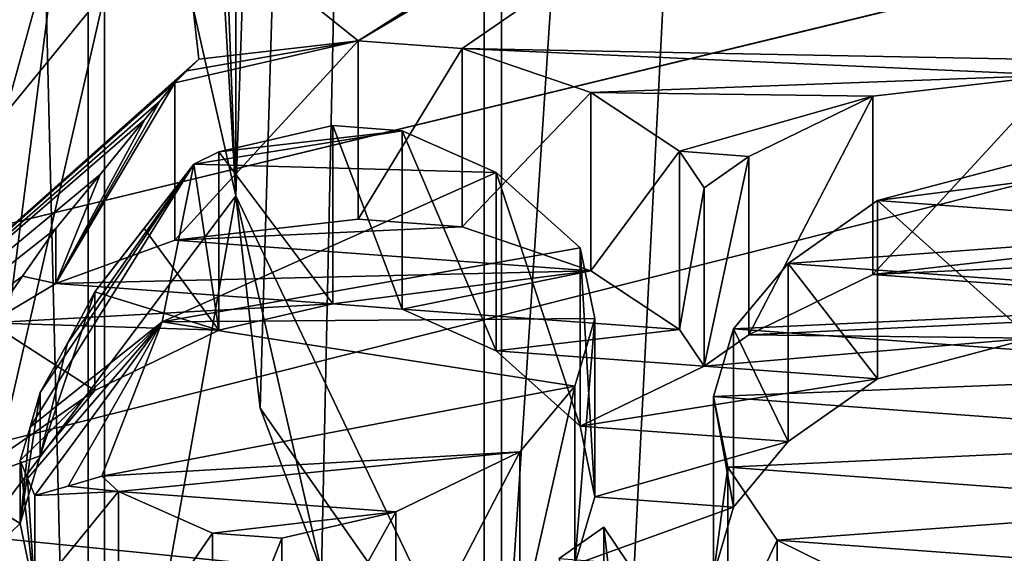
# Model space of a CAD drawing. Header units: millimetres. Extents: x -122 to 122, y -98 to 94.
# Tile 152 of 256: x -62.19 to -59.79, y -13.19 to -11.9. Entities that reach past the tile are written whole.
import ezdxf

# ---------------------------------------------------------------- set-up
doc = ezdxf.new("R2010")
doc.units = ezdxf.units.MM
doc.header["$LTSCALE"] = 26.699852
for name, color, linetype in [('1057', 7, 'CONTINUOUS'), ('1059', 7, 'CONTINUOUS'), ('1095', 7, 'CONTINUOUS'), ('1096', 7, 'CONTINUOUS'), ('2351', 7, 'CONTINUOUS'), ('2545', 7, 'CONTINUOUS'), ('2549', 7, 'CONTINUOUS'), ('2555', 7, 'CONTINUOUS'), ('2556', 7, 'CONTINUOUS'), ('2954', 7, 'CONTINUOUS'), ('2955', 7, 'CONTINUOUS'), ('3569', 7, 'CONTINUOUS'), ('3763', 7, 'CONTINUOUS'), ('3767', 7, 'CONTINUOUS'), ('3781', 7, 'CONTINUOUS'), ('3782', 7, 'CONTINUOUS'), ('4172', 7, 'CONTINUOUS'), ('4173', 7, 'CONTINUOUS'), ('4785', 7, 'CONTINUOUS'), ('4786', 7, 'CONTINUOUS'), ('4787', 7, 'CONTINUOUS'), ('4788', 7, 'CONTINUOUS'), ('491', 7, 'CONTINUOUS'), ('495', 7, 'CONTINUOUS'), ('500', 7, 'CONTINUOUS'), ('501', 7, 'CONTINUOUS'), ('508', 7, 'CONTINUOUS'), ('536', 7, 'CONTINUOUS'), ('550', 7, 'CONTINUOUS'), ('551', 7, 'CONTINUOUS'), ('552', 7, 'CONTINUOUS'), ('553', 7, 'CONTINUOUS'), ('554', 7, 'CONTINUOUS'), ('555', 7, 'CONTINUOUS'), ('556', 7, 'CONTINUOUS'), ('557', 7, 'CONTINUOUS'), ('558', 7, 'CONTINUOUS'), ('559', 7, 'CONTINUOUS'), ('566', 7, 'CONTINUOUS'), ('5674', 7, 'CONTINUOUS'), ('5677', 7, 'CONTINUOUS'), ('571', 7, 'CONTINUOUS'), ('572', 7, 'CONTINUOUS'), ('573', 7, 'CONTINUOUS'), ('574', 7, 'CONTINUOUS'), ('575', 7, 'CONTINUOUS'), ('576', 7, 'CONTINUOUS'), ('577', 7, 'CONTINUOUS'), ('583', 7, 'CONTINUOUS'), ('584', 7, 'CONTINUOUS'), ('585', 7, 'CONTINUOUS'), ('586', 7, 'CONTINUOUS'), ('587', 7, 'CONTINUOUS'), ('588', 7, 'CONTINUOUS'), ('589', 7, 'CONTINUOUS'), ('590', 7, 'CONTINUOUS'), ('591', 7, 'CONTINUOUS'), ('592', 7, 'CONTINUOUS'), ('593', 7, 'CONTINUOUS'), ('594', 7, 'CONTINUOUS'), ('595', 7, 'CONTINUOUS'), ('596', 7, 'CONTINUOUS'), ('597', 7, 'CONTINUOUS'), ('598', 7, 'CONTINUOUS'), ('967', 7, 'CONTINUOUS'), ('969', 7, 'CONTINUOUS')]:
    doc.layers.add(name, color=color, linetype=linetype)

msp = doc.modelspace()

# ---------------------------------------------------------------- linework, layer by layer
at = {"layer": '1057', "color": 250, "linetype": 'Continuous', "true_color": 0x323232}
for points in [[(-51.3207, 0, -35.25), (-51.3207, -17.625, -30.5274), (-61.9793, 0, -35.25), (-51.3207, 0, -35.25)], [(-61.9793, 0, -35.25), (-51.3207, -17.625, -30.5274), (-61.9793, -17.625, -30.5274), (-61.9793, 0, -35.25)]]:
    msp.add_3dface(points, dxfattribs=at)
at = {"layer": '1059', "color": 250, "linetype": 'Continuous', "true_color": 0x323232}
for points in [[(-51.3207, -17.625, 30.5274), (-51.3207, 0, 35.25), (-61.9793, -17.625, 30.5274), (-51.3207, -17.625, 30.5274)], [(-61.9793, -17.625, 30.5274), (-51.3207, 0, 35.25), (-61.9793, 0, 35.25), (-61.9793, -17.625, 30.5274)]]:
    msp.add_3dface(points, dxfattribs=at)
at = {"layer": '1095', "color": 250, "linetype": 'Continuous', "true_color": 0x323232}
for points in [[(-61.9793, 0, -35.25), (-61.9793, -17.625, -30.5274), (-62.4123, 0, -35.5), (-61.9793, 0, -35.25)], [(-61.9793, -17.625, -30.5274), (-62.4123, -17.75, -30.7439), (-62.4123, 0, -35.5), (-61.9793, -17.625, -30.5274)]]:
    msp.add_3dface(points, dxfattribs=at)
at = {"layer": '1096', "color": 250, "linetype": 'Continuous', "true_color": 0x323232}
for points in [[(-61.9793, -17.625, 30.5274), (-61.9793, 0, 35.25), (-62.4123, -17.75, 30.7439), (-61.9793, -17.625, 30.5274)], [(-61.9793, 0, 35.25), (-62.4123, 0, 35.5), (-62.4123, -17.75, 30.7439), (-61.9793, 0, 35.25)]]:
    msp.add_3dface(points, dxfattribs=at)
at = {"layer": '2351', "color": 250, "linetype": 'Continuous', "true_color": 0x323232}
for points in [[(-103.1595, -13.7317, 39.9563), (-103.1595, 4.0619, 42.0543), (-36.8405, -13.7317, 39.9563), (-103.1595, -13.7317, 39.9563)], [(-36.8405, -13.7317, 39.9563), (-103.1595, 4.0619, 42.0543), (-36.8405, 4.0619, 42.0543), (-36.8405, -13.7317, 39.9563)]]:
    msp.add_3dface(points, dxfattribs=at)
at = {"layer": '2545', "color": 250, "linetype": 'Continuous', "true_color": 0x323232}
msp.add_3dface([(-61.7476, -10.8239, 49.244), (-61.6597, -12.3239, 49.9258), (-61.6597, 7.2164, 50.9154), (-61.7476, -10.8239, 49.244)], dxfattribs=at)
at = {"layer": '2549', "color": 250, "linetype": 'Continuous', "true_color": 0x323232}
for points in [[(-61.6597, 7.2164, 50.9154), (-61.6597, -12.3239, 49.9258), (-61.0185, 6.8814, 52.2736), (-61.6597, 7.2164, 50.9154)], [(-61.6597, -12.3239, 49.9258), (-61.6011, -12.8394, 50.1426), (-61.0185, 6.8814, 52.2736), (-61.6597, -12.3239, 49.9258)], [(-61.6011, -12.8394, 50.1426), (-61.4516, -13.2347, 50.4464), (-61.0185, 6.8814, 52.2736), (-61.6011, -12.8394, 50.1426)], [(-61.4516, -13.2347, 50.4464), (-61.015, -13.6756, 50.9235), (-61.0185, 6.8814, 52.2736), (-61.4516, -13.2347, 50.4464)], [(-61.015, -13.6756, 50.9235), (-59.6673, 6.8023, 52.8137), (-61.0185, 6.8814, 52.2736), (-61.015, -13.6756, 50.9235)], [(-61.015, -13.6756, 50.9235), (-60.7243, -13.8427, 51.1063), (-59.6673, 6.8023, 52.8137), (-61.015, -13.6756, 50.9235)], [(-60.7243, -13.8427, 51.1063), (-59.6673, -14.0706, 51.3574), (-59.6673, 6.8023, 52.8137), (-60.7243, -13.8427, 51.1063)]]:
    msp.add_3dface(points, dxfattribs=at)
at = {"layer": '2555', "color": 250, "linetype": 'Continuous', "true_color": 0x323232}
for points in [[(-62.2811, -13.1509, 48.8688), (-61.4516, -13.2347, 50.4464), (-61.6597, -12.3239, 49.9258), (-62.2811, -13.1509, 48.8688)], [(-61.6597, -12.3239, 49.9258), (-61.4516, -13.2347, 50.4464), (-61.6011, -12.8394, 50.1426), (-61.6597, -12.3239, 49.9258)], [(-63.2358, -15.1961, 50.3204), (-62.0433, -14.4685, 50.0678), (-62.2811, -13.1509, 48.8688), (-63.2358, -15.1961, 50.3204)], [(-62.0433, -14.4685, 50.0678), (-61.4516, -13.2347, 50.4464), (-62.2811, -13.1509, 48.8688), (-62.0433, -14.4685, 50.0678)]]:
    msp.add_3dface(points, dxfattribs=at)
at = {"layer": '2556', "color": 250, "linetype": 'Continuous', "true_color": 0x323232}
for points in [[(-62.2811, -13.1509, 48.8688), (-61.6597, -12.3239, 49.9258), (-62.4189, -8.9908, 47.9396), (-62.2811, -13.1509, 48.8688)], [(-62.4189, -8.9908, 47.9396), (-61.6597, -12.3239, 49.9258), (-61.7476, -10.8239, 49.244), (-62.4189, -8.9908, 47.9396)]]:
    msp.add_3dface(points, dxfattribs=at)
at = {"layer": '2954', "color": 250, "linetype": 'Continuous', "true_color": 0x323232}
for points in [[(-31.5, -4.939, 46.9912), (-108.5, -23.625, 40.9197), (-31.5, -23.625, 40.9197), (-31.5, -4.939, 46.9912)], [(-108.5, -4.939, 46.9912), (-108.5, -23.625, 40.9197), (-31.5, -4.939, 46.9912), (-108.5, -4.939, 46.9912)]]:
    msp.add_3dface(points, dxfattribs=at)
at = {"layer": '2955', "color": 250, "linetype": 'Continuous', "true_color": 0x323232}
for points in [[(-108.5, -5.148, 48.9802), (-108.5, -24.625, 42.6518), (-31.5, -5.148, 48.9802), (-108.5, -5.148, 48.9802)], [(-31.5, -5.148, 48.9802), (-108.5, -24.625, 42.6518), (-31.5, -24.625, 42.6518), (-31.5, -5.148, 48.9802)]]:
    msp.add_3dface(points, dxfattribs=at)
at = {"layer": '3569', "color": 250, "linetype": 'Continuous', "true_color": 0x323232}
for points in [[(-103.1595, 4.0619, -42.0543), (-103.1595, -13.7317, -39.9563), (-36.8405, 4.0619, -42.0543), (-103.1595, 4.0619, -42.0543)], [(-36.8405, 4.0619, -42.0543), (-103.1595, -13.7317, -39.9563), (-36.8405, -13.7317, -39.9563), (-36.8405, 4.0619, -42.0543)]]:
    msp.add_3dface(points, dxfattribs=at)
at = {"layer": '3763', "color": 250, "linetype": 'Continuous', "true_color": 0x323232}
for points in [[(-61.6597, -12.3239, -49.9258), (-61.7777, -9.2305, -49.2176), (-61.6597, 7.2164, -50.9154), (-61.6597, -12.3239, -49.9258)], [(-61.7476, -10.8239, -49.244), (-61.7777, -9.2305, -49.2176), (-61.6597, -12.3239, -49.9258), (-61.7476, -10.8239, -49.244)]]:
    msp.add_3dface(points, dxfattribs=at)
at = {"layer": '3767', "color": 250, "linetype": 'Continuous', "true_color": 0x323232}
for points in [[(-61.6597, -12.3239, -49.9258), (-61.6597, 7.2164, -50.9154), (-61.0185, 6.8814, -52.2736), (-61.6597, -12.3239, -49.9258)], [(-61.6597, -12.3239, -49.9258), (-61.0185, 6.8814, -52.2736), (-61.015, -13.6756, -50.9235), (-61.6597, -12.3239, -49.9258)], [(-61.0185, 6.8814, -52.2736), (-59.6673, 6.8023, -52.8137), (-61.015, -13.6756, -50.9235), (-61.0185, 6.8814, -52.2736)], [(-59.6673, 6.8023, -52.8137), (-59.6673, -14.0706, -51.3574), (-61.015, -13.6756, -50.9235), (-59.6673, 6.8023, -52.8137)], [(-61.6597, -12.3239, -49.9258), (-61.015, -13.6756, -50.9235), (-61.6011, -12.8394, -50.1426), (-61.6597, -12.3239, -49.9258)], [(-61.6011, -12.8394, -50.1426), (-61.015, -13.6756, -50.9235), (-61.4516, -13.2347, -50.4464), (-61.6011, -12.8394, -50.1426)]]:
    msp.add_3dface(points, dxfattribs=at)
at = {"layer": '3781', "color": 250, "linetype": 'Continuous', "true_color": 0x323232}
for points in [[(-61.6597, -12.3239, -49.9258), (-62.0433, -14.4685, -50.0678), (-62.2811, -13.1509, -48.8688), (-61.6597, -12.3239, -49.9258)], [(-61.6597, -12.3239, -49.9258), (-61.4516, -13.2347, -50.4464), (-62.0433, -14.4685, -50.0678), (-61.6597, -12.3239, -49.9258)], [(-61.6597, -12.3239, -49.9258), (-61.6011, -12.8394, -50.1426), (-61.4516, -13.2347, -50.4464), (-61.6597, -12.3239, -49.9258)], [(-62.0433, -14.4685, -50.0678), (-63.2358, -15.1961, -50.3204), (-62.2811, -13.1509, -48.8688), (-62.0433, -14.4685, -50.0678)]]:
    msp.add_3dface(points, dxfattribs=at)
at = {"layer": '3782', "color": 250, "linetype": 'Continuous', "true_color": 0x323232}
for points in [[(-61.7777, -9.2305, -49.2176), (-62.2811, -13.1509, -48.8688), (-62.4189, -8.9908, -47.9396), (-61.7777, -9.2305, -49.2176)], [(-61.7777, -9.2305, -49.2176), (-61.7476, -10.8239, -49.244), (-62.2811, -13.1509, -48.8688), (-61.7777, -9.2305, -49.2176)], [(-61.7476, -10.8239, -49.244), (-61.6597, -12.3239, -49.9258), (-62.2811, -13.1509, -48.8688), (-61.7476, -10.8239, -49.244)]]:
    msp.add_3dface(points, dxfattribs=at)
at = {"layer": '4172', "color": 250, "linetype": 'Continuous', "true_color": 0x323232}
for points in [[(-31.5, -23.625, -40.9197), (-108.5, -4.939, -46.9912), (-31.5, -4.939, -46.9912), (-31.5, -23.625, -40.9197)], [(-108.5, -23.625, -40.9197), (-108.5, -4.939, -46.9912), (-31.5, -23.625, -40.9197), (-108.5, -23.625, -40.9197)]]:
    msp.add_3dface(points, dxfattribs=at)
at = {"layer": '4173', "color": 250, "linetype": 'Continuous', "true_color": 0x323232}
for points in [[(-108.5, -24.625, -42.6518), (-108.5, -5.148, -48.9802), (-31.5, -24.625, -42.6518), (-108.5, -24.625, -42.6518)], [(-31.5, -24.625, -42.6518), (-108.5, -5.148, -48.9802), (-31.5, -5.148, -48.9802), (-31.5, -24.625, -42.6518)]]:
    msp.add_3dface(points, dxfattribs=at)
at = {"layer": '4785', "color": 150, "linetype": 'Continuous', "true_color": 0x378cff}
for points in [[(-22, -10.0141, -43.8712), (-22, -28.0584, -35.181), (-122, -10.0141, -43.8712), (-22, -10.0141, -43.8712)], [(-22, -28.0584, -35.181), (-122, -28.0584, -35.181), (-122, -10.0141, -43.8712), (-22, -28.0584, -35.181)]]:
    msp.add_3dface(points, dxfattribs=at)
at = {"layer": '4786', "color": 150, "linetype": 'Continuous', "true_color": 0x378cff}
for points in [[(-22, -28.0584, 35.181), (-22, -10.0141, 43.8712), (-122, -28.0584, 35.181), (-22, -28.0584, 35.181)], [(-22, -10.0141, 43.8712), (-122, -10.0141, 43.8712), (-122, -28.0584, 35.181), (-22, -10.0141, 43.8712)]]:
    msp.add_3dface(points, dxfattribs=at)
at = {"layer": '4787', "color": 150, "linetype": 'Continuous', "true_color": 0x378cff}
for points in [[(-22, -10.2783, 38.3524), (-22, -19.854, 34.3853), (-122, -10.2783, 38.3524), (-22, -10.2783, 38.3524)], [(-22, -19.854, 34.3853), (-122, -19.854, 34.3853), (-122, -10.2783, 38.3524), (-22, -19.854, 34.3853)]]:
    msp.add_3dface(points, dxfattribs=at)
at = {"layer": '4788', "color": 150, "linetype": 'Continuous', "true_color": 0x378cff}
for points in [[(-22, -19.854, -34.3853), (-22, -10.2783, -38.3524), (-122, -19.854, -34.3853), (-22, -19.854, -34.3853)], [(-22, -10.2783, -38.3524), (-122, -10.2783, -38.3524), (-122, -19.854, -34.3853), (-22, -10.2783, -38.3524)]]:
    msp.add_3dface(points, dxfattribs=at)
at = {"layer": '491', "color": 7, "linetype": 'Continuous', "true_color": 0xf5f5f5}
for points in [[(-61.3632, -11.9473, 77.7933), (-61.1106, -11.9659, 77.8256), (-59.3363, -10.7453, 75.7114), (-61.3632, -11.9473, 77.7933)], [(-59.6011, -10.8809, 75.9463), (-61.3632, -11.9473, 77.7933), (-59.3363, -10.7453, 75.7114), (-59.6011, -10.8809, 75.9463)], [(-61.1106, -11.9659, 77.8256), (-58, -12.025, 77.9279), (-59.3363, -10.7453, 75.7114), (-61.1106, -11.9659, 77.8256)], [(-59.8137, -10.963, 76.0885), (-61.3632, -11.9473, 77.7933), (-59.6011, -10.8809, 75.9463), (-59.8137, -10.963, 76.0885)], [(-61.7936, -11.6015, 77.1944), (-61.3632, -11.9473, 77.7933), (-59.8137, -10.963, 76.0885), (-61.7936, -11.6015, 77.1944)], [(-61.7503, -11.9919, 77.8706), (-61.3632, -11.9473, 77.7933), (-61.7936, -11.6015, 77.1944), (-61.7503, -11.9919, 77.8706)], [(-59.6671, -12.0305, 77.9374), (-58, -12.025, 77.9279), (-61.1106, -11.9659, 77.8256), (-59.6671, -12.0305, 77.9374)], [(-60.7982, -12.0733, 78.0115), (-59.6671, -12.0305, 77.9374), (-61.1106, -11.9659, 77.8256), (-60.7982, -12.0733, 78.0115)], [(-60.1125, -12.0818, 78.0263), (-59.6671, -12.0305, 77.9374), (-60.7982, -12.0733, 78.0115), (-60.1125, -12.0818, 78.0263)], [(-60.5822, -12.2156, 78.258), (-60.1125, -12.0818, 78.0263), (-60.7982, -12.0733, 78.0115), (-60.5822, -12.2156, 78.258)], [(-60.4138, -12.228, 78.2796), (-60.1125, -12.0818, 78.0263), (-60.5822, -12.2156, 78.258), (-60.4138, -12.228, 78.2796)], [(-61.701, -12.2171, 78.2607), (-61.7619, -12.2467, 78.3119), (-61.2557, -12.1658, 78.1718), (-61.701, -12.2171, 78.2607)], [(-61.2557, -12.1658, 78.1718), (-61.7619, -12.2467, 78.3119), (-61.0275, -12.2669, 78.3469), (-61.2557, -12.1658, 78.1718)], [(-61.4241, -12.1534, 78.1502), (-61.701, -12.2171, 78.2607), (-61.2557, -12.1658, 78.1718), (-61.4241, -12.1534, 78.1502)], [(-60.5224, -12.3042, 78.4116), (-60.4138, -12.228, 78.2796), (-60.5822, -12.2156, 78.258), (-60.5224, -12.3042, 78.4116)], [(-59.7281, -12.2366, 78.2944), (-60.1014, -12.3354, 78.4655), (-59.4755, -12.2553, 78.3267), (-59.7281, -12.2366, 78.2944)], [(-61.0275, -12.2669, 78.3469), (-61.7619, -12.2467, 78.3119), (-61.8393, -12.6302, 78.9762), (-61.0275, -12.2669, 78.3469)], [(-60.8237, -12.4505, 78.6648), (-61.0275, -12.2669, 78.3469), (-61.8393, -12.6302, 78.9762), (-60.8237, -12.4505, 78.6648)], [(-59.4755, -12.2553, 78.3267), (-60.1014, -12.3354, 78.4655), (-59.1753, -12.4038, 78.584), (-59.4755, -12.2553, 78.3267)], [(-60.1014, -12.3354, 78.4655), (-60.3185, -12.4878, 78.7295), (-59.1753, -12.4038, 78.584), (-60.1014, -12.3354, 78.4655)], [(-59.1753, -12.4038, 78.584), (-60.3185, -12.4878, 78.7295), (-59.0556, -12.5811, 78.8911), (-59.1753, -12.4038, 78.584)], [(-60.7882, -12.6216, 78.9612), (-60.8237, -12.4505, 78.6648), (-61.8393, -12.6302, 78.9762), (-60.7882, -12.6216, 78.9612)], [(-60.3185, -12.4878, 78.7295), (-60.4515, -12.6464, 79.0043), (-59.0556, -12.5811, 78.8911), (-60.3185, -12.4878, 78.7295)], [(-59.0556, -12.5811, 78.8911), (-60.4515, -12.6464, 79.0043), (-59.0202, -12.7522, 79.1875), (-59.0556, -12.5811, 78.8911)], [(-60.837, -12.7864, 79.2467), (-60.7882, -12.6216, 78.9612), (-61.8393, -12.6302, 78.9762), (-60.837, -12.7864, 79.2467)], [(-61.9859, -13.0044, 79.6243), (-60.837, -12.7864, 79.2467), (-61.8393, -12.6302, 78.9762), (-61.9859, -13.0044, 79.6243)], [(-60.4515, -12.6464, 79.0043), (-60.5002, -12.8113, 79.2899), (-59.0202, -12.7522, 79.1875), (-60.4515, -12.6464, 79.0043)], [(-60.5002, -12.8113, 79.2899), (-59.0689, -12.9171, 79.4731), (-59.0202, -12.7522, 79.1875), (-60.5002, -12.8113, 79.2899)], [(-60.9699, -12.9451, 79.5215), (-60.837, -12.7864, 79.2467), (-61.9859, -13.0044, 79.6243), (-60.9699, -12.9451, 79.5215)], [(-60.4647, -12.9824, 79.5862), (-59.0689, -12.9171, 79.4731), (-60.5002, -12.8113, 79.2899), (-60.4647, -12.9824, 79.5862)], [(-59.2019, -13.0758, 79.7479), (-59.0689, -12.9171, 79.4731), (-60.4647, -12.9824, 79.5862), (-59.2019, -13.0758, 79.7479)], [(-61.9447, -13.0415, 79.6886), (-60.9699, -12.9451, 79.5215), (-61.9859, -13.0044, 79.6243), (-61.9447, -13.0415, 79.6886)], [(-61.2712, -13.0913, 79.7748), (-60.9699, -12.9451, 79.5215), (-61.9447, -13.0415, 79.6886), (-61.2712, -13.0913, 79.7748)], [(-60.3451, -13.1597, 79.8933), (-59.2019, -13.0758, 79.7479), (-60.4647, -12.9824, 79.5862), (-60.3451, -13.1597, 79.8933)], [(-61.7165, -13.1426, 79.8637), (-61.2712, -13.0913, 79.7748), (-61.9447, -13.0415, 79.6886), (-61.7165, -13.1426, 79.8637)], [(-59.419, -13.2282, 80.0119), (-59.2019, -13.0758, 79.7479), (-60.3451, -13.1597, 79.8933), (-59.419, -13.2282, 80.0119)], [(-61.5482, -13.1551, 79.8852), (-61.2712, -13.0913, 79.7748), (-61.7165, -13.1426, 79.8637), (-61.5482, -13.1551, 79.8852)], [(-60.7661, -13.1286, 79.8394), (-60.8746, -13.2048, 79.9715), (-60.7062, -13.2173, 79.993), (-60.7661, -13.1286, 79.8394)], [(-60.0449, -13.3083, 80.1506), (-59.419, -13.2282, 80.0119), (-60.3451, -13.1597, 79.8933), (-60.0449, -13.3083, 80.1506)]]:
    msp.add_3dface(points, dxfattribs=at)
at = {"layer": '495', "color": 7, "linetype": 'Continuous', "true_color": 0xf5f5f5}
for points in [[(-64, -18.5635, 62.1529), (-64, -6.8288, 68.9279), (-61.0572, -7.9143, 70.2631), (-64, -18.5635, 62.1529)], [(-61.0572, -19.1771, 63.7605), (-64, -18.5635, 62.1529), (-61.0572, -7.9143, 70.2631), (-61.0572, -19.1771, 63.7605)], [(-58, -9.4891, 71.392), (-61.0572, -19.1771, 63.7605), (-61.0572, -7.9143, 70.2631), (-58, -9.4891, 71.392)], [(-58, -9.4891, 71.392), (-58, -19.3673, 65.6888), (-61.0572, -19.1771, 63.7605), (-58, -9.4891, 71.392)]]:
    msp.add_3dface(points, dxfattribs=at)
at = {"layer": '500', "color": 7, "linetype": 'Continuous', "true_color": 0xf5f5f5}
for points in [[(-61.7936, -11.6015, 77.1944), (-61.9084, -11.2206, 76.5347), (-63.0825, -13.179, 77.2616), (-61.7936, -11.6015, 77.1944)], [(-63.0825, -13.179, 77.2616), (-61.9084, -11.2206, 76.5347), (-61.9452, -11.2491, 76.5134), (-63.0825, -13.179, 77.2616)], [(-61.9821, -11.2776, 76.4921), (-63.0825, -13.179, 77.2616), (-61.9452, -11.2491, 76.5134), (-61.9821, -11.2776, 76.4921)], [(-62.145, -11.3648, 76.3549), (-63.0825, -13.179, 77.2616), (-61.9821, -11.2776, 76.4921), (-62.145, -11.3648, 76.3549)], [(-62.3065, -11.45, 76.2196), (-63.0825, -13.179, 77.2616), (-62.145, -11.3648, 76.3549), (-62.3065, -11.45, 76.2196)], [(-61.7503, -11.9919, 77.8706), (-61.7936, -11.6015, 77.1944), (-63.0825, -13.179, 77.2616), (-61.7503, -11.9919, 77.8706)], [(-61.7503, -11.9919, 77.8706), (-63.0825, -13.179, 77.2616), (-61.7794, -12.0205, 77.8618), (-61.7503, -11.9919, 77.8706)], [(-61.7794, -12.0205, 77.8618), (-63.0825, -13.179, 77.2616), (-61.8085, -12.0491, 77.853), (-61.7794, -12.0205, 77.8618)], [(-61.8085, -12.0491, 77.853), (-63.0825, -13.179, 77.2616), (-61.8449, -12.0939, 77.8576), (-61.8085, -12.0491, 77.853)], [(-61.8449, -12.0939, 77.8576), (-63.0825, -13.179, 77.2616), (-61.8811, -12.1385, 77.8623), (-61.8449, -12.0939, 77.8576)]]:
    msp.add_3dface(points, dxfattribs=at)
at = {"layer": '501', "color": 7, "linetype": 'Continuous', "true_color": 0xf5f5f5}
for points in [[(-61.8811, -12.1385, 77.8623), (-63.0825, -13.179, 77.2616), (-61.9897, -12.2717, 77.8765), (-61.8811, -12.1385, 77.8623)], [(-61.8393, -12.6302, 78.9762), (-61.7619, -12.2467, 78.3119), (-62.1597, -12.8854, 78.7693), (-61.8393, -12.6302, 78.9762)], [(-62.1597, -12.8854, 78.7693), (-61.7619, -12.2467, 78.3119), (-62.1353, -12.8015, 78.6274), (-62.1597, -12.8854, 78.7693)], [(-62.1353, -12.8015, 78.6274), (-61.7619, -12.2467, 78.3119), (-62.0691, -12.6813, 78.5143), (-62.1353, -12.8015, 78.6274)], [(-62.0691, -12.6813, 78.5143), (-61.7619, -12.2467, 78.3119), (-62.0024, -12.5571, 78.4021), (-62.0691, -12.6813, 78.5143)], [(-62.0024, -12.5571, 78.4021), (-61.7619, -12.2467, 78.3119), (-61.8826, -12.4034, 78.3567), (-62.0024, -12.5571, 78.4021)], [(-61.9897, -12.2717, 77.8765), (-63.0825, -13.179, 77.2616), (-62.0976, -12.4033, 77.891), (-61.9897, -12.2717, 77.8765)], [(-62.0976, -12.4033, 77.891), (-63.0825, -13.179, 77.2616), (-62.178, -12.5187, 77.9353), (-62.0976, -12.4033, 77.891)], [(-63.0825, -13.179, 77.2616), (-62.2579, -12.6324, 77.9799), (-62.178, -12.5187, 77.9353), (-63.0825, -13.179, 77.2616)], [(-62.1664, -13.0104, 79.0843), (-61.8393, -12.6302, 78.9762), (-62.184, -12.9663, 78.9129), (-62.1664, -13.0104, 79.0843)], [(-62.184, -12.9663, 78.9129), (-61.8393, -12.6302, 78.9762), (-62.1597, -12.8854, 78.7693), (-62.184, -12.9663, 78.9129)], [(-62.1486, -13.0518, 79.2588), (-61.8393, -12.6302, 78.9762), (-62.1664, -13.0104, 79.0843), (-62.1486, -13.0518, 79.2588)], [(-62.0676, -13.029, 79.4403), (-61.8393, -12.6302, 78.9762), (-62.1486, -13.0518, 79.2588), (-62.0676, -13.029, 79.4403)], [(-61.9859, -13.0044, 79.6243), (-61.8393, -12.6302, 78.9762), (-62.0676, -13.029, 79.4403), (-61.9859, -13.0044, 79.6243)]]:
    msp.add_3dface(points, dxfattribs=at)
at = {"layer": '508', "color": 7, "linetype": 'Continuous', "true_color": 0xf5f5f5}
for points in [[(-61.3632, -12.3803, 77.5433), (-61.8085, -12.4316, 77.6322), (-61.1106, -12.3989, 77.5756), (-61.3632, -12.3803, 77.5433)], [(-61.1106, -12.3989, 77.5756), (-61.8085, -12.4316, 77.6322), (-60.7982, -12.5063, 77.7615), (-61.1106, -12.3989, 77.5756)], [(-61.8085, -12.4316, 77.6322), (-62.0976, -12.5366, 77.814), (-60.7982, -12.5063, 77.7615), (-61.8085, -12.4316, 77.6322)], [(-59.6671, -12.4635, 77.6874), (-60.1125, -12.5148, 77.7763), (-59.4146, -12.4822, 77.7198), (-59.6671, -12.4635, 77.6874)], [(-59.4146, -12.4822, 77.7198), (-60.1125, -12.5148, 77.7763), (-59.018, -12.5957, 77.9164), (-59.4146, -12.4822, 77.7198)], [(-62.0976, -12.5366, 77.814), (-61.4241, -12.5864, 77.9002), (-60.7982, -12.5063, 77.7615), (-62.0976, -12.5366, 77.814)], [(-61.4241, -12.5864, 77.9002), (-61.2557, -12.5988, 77.9218), (-60.7982, -12.5063, 77.7615), (-61.4241, -12.5864, 77.9002)], [(-60.7982, -12.5063, 77.7615), (-61.2557, -12.5988, 77.9218), (-60.5822, -12.6486, 78.008), (-60.7982, -12.5063, 77.7615)], [(-60.1125, -12.5148, 77.7763), (-60.4138, -12.661, 78.0296), (-59.018, -12.5957, 77.9164), (-60.1125, -12.5148, 77.7763)], [(-62.2579, -12.6324, 77.9799), (-61.4241, -12.5864, 77.9002), (-62.0976, -12.5366, 77.814), (-62.2579, -12.6324, 77.9799)], [(-61.4241, -12.5864, 77.9002), (-62.2579, -12.6324, 77.9799), (-61.701, -12.6501, 78.0107), (-61.4241, -12.5864, 77.9002)], [(-61.2557, -12.5988, 77.9218), (-61.0275, -12.6999, 78.0969), (-60.5822, -12.6486, 78.008), (-61.2557, -12.5988, 77.9218)], [(-60.4138, -12.661, 78.0296), (-59.7281, -12.6696, 78.0444), (-59.018, -12.5957, 77.9164), (-60.4138, -12.661, 78.0296)], [(-62.2579, -12.6324, 77.9799), (-62.3339, -13.0266, 78.6628), (-62.0024, -12.7964, 78.2639), (-62.2579, -12.6324, 77.9799)], [(-61.701, -12.6501, 78.0107), (-62.2579, -12.6324, 77.9799), (-62.0024, -12.7964, 78.2639), (-61.701, -12.6501, 78.0107)], [(-60.5822, -12.6486, 78.008), (-61.0275, -12.6999, 78.0969), (-60.5224, -12.7373, 78.1616), (-60.5822, -12.6486, 78.008)], [(-60.5224, -12.7373, 78.1616), (-59.7281, -12.6696, 78.0444), (-60.4138, -12.661, 78.0296), (-60.5224, -12.7373, 78.1616)], [(-60.1014, -12.7684, 78.2155), (-59.7281, -12.6696, 78.0444), (-60.5224, -12.7373, 78.1616), (-60.1014, -12.7684, 78.2155)], [(-61.0275, -12.6999, 78.0969), (-60.8237, -12.8835, 78.4148), (-60.5224, -12.7373, 78.1616), (-61.0275, -12.6999, 78.0969)], [(-60.8237, -12.8835, 78.4148), (-60.1014, -12.7684, 78.2155), (-60.5224, -12.7373, 78.1616), (-60.8237, -12.8835, 78.4148)], [(-60.3185, -12.9208, 78.4795), (-60.1014, -12.7684, 78.2155), (-60.8237, -12.8835, 78.4148), (-60.3185, -12.9208, 78.4795)], [(-62.3339, -13.0266, 78.6628), (-62.1353, -12.955, 78.5387), (-62.0024, -12.7964, 78.2639), (-62.3339, -13.0266, 78.6628)], [(-60.7882, -13.0546, 78.7112), (-60.3185, -12.9208, 78.4795), (-60.8237, -12.8835, 78.4148), (-60.7882, -13.0546, 78.7112)], [(-60.4515, -13.0795, 78.7543), (-60.3185, -12.9208, 78.4795), (-60.7882, -13.0546, 78.7112), (-60.4515, -13.0795, 78.7543)], [(-62.1353, -12.955, 78.5387), (-62.3339, -13.0266, 78.6628), (-62.184, -13.1199, 78.8243), (-62.1353, -12.955, 78.5387)], [(-62.3339, -13.0266, 78.6628), (-62.488, -13.411, 79.3285), (-62.184, -13.1199, 78.8243), (-62.3339, -13.0266, 78.6628)], [(-60.837, -13.2194, 78.9967), (-60.4515, -13.0795, 78.7543), (-60.7882, -13.0546, 78.7112), (-60.837, -13.2194, 78.9967)], [(-60.5002, -13.2443, 79.0399), (-60.4515, -13.0795, 78.7543), (-60.837, -13.2194, 78.9967), (-60.5002, -13.2443, 79.0399)], [(-62.184, -13.1199, 78.8243), (-62.488, -13.411, 79.3285), (-62.1486, -13.291, 79.1207), (-62.184, -13.1199, 78.8243)]]:
    msp.add_3dface(points, dxfattribs=at)
at = {"layer": '536', "color": 7, "linetype": 'Continuous', "true_color": 0xf5f5f5}
for points in [[(-60.7661, -13.1286, 79.8394), (-60.7062, -13.2173, 79.993), (-60.7062, -13.6503, 79.743), (-60.7661, -13.1286, 79.8394)], [(-60.7661, -13.1286, 79.8394), (-60.7062, -13.6503, 79.743), (-60.7661, -13.5616, 79.5894), (-60.7661, -13.1286, 79.8394)]]:
    msp.add_3dface(points, dxfattribs=at)
at = {"layer": '550', "color": 7, "linetype": 'Continuous', "true_color": 0xf5f5f5}
for points in [[(-59.6671, -12.0305, 77.9374), (-60.1125, -12.0818, 78.0263), (-60.1125, -12.5148, 77.7763), (-59.6671, -12.0305, 77.9374)], [(-59.6671, -12.0305, 77.9374), (-60.1125, -12.5148, 77.7763), (-59.6671, -12.4635, 77.6874), (-59.6671, -12.0305, 77.9374)]]:
    msp.add_3dface(points, dxfattribs=at)
at = {"layer": '551', "color": 7, "linetype": 'Continuous', "true_color": 0xf5f5f5}
for points in [[(-60.1125, -12.0818, 78.0263), (-60.4138, -12.228, 78.2796), (-60.4138, -12.661, 78.0296), (-60.1125, -12.0818, 78.0263)], [(-60.1125, -12.0818, 78.0263), (-60.4138, -12.661, 78.0296), (-60.1125, -12.5148, 77.7763), (-60.1125, -12.0818, 78.0263)]]:
    msp.add_3dface(points, dxfattribs=at)
at = {"layer": '552', "color": 7, "linetype": 'Continuous', "true_color": 0xf5f5f5}
for points in [[(-60.4138, -12.228, 78.2796), (-60.5224, -12.3042, 78.4116), (-60.5224, -12.7373, 78.1616), (-60.4138, -12.228, 78.2796)], [(-60.4138, -12.228, 78.2796), (-60.5224, -12.7373, 78.1616), (-60.4138, -12.661, 78.0296), (-60.4138, -12.228, 78.2796)]]:
    msp.add_3dface(points, dxfattribs=at)
at = {"layer": '553', "color": 7, "linetype": 'Continuous', "true_color": 0xf5f5f5}
for points in [[(-60.5224, -12.3042, 78.4116), (-60.5822, -12.2156, 78.258), (-60.5822, -12.6486, 78.008), (-60.5224, -12.3042, 78.4116)], [(-60.5224, -12.3042, 78.4116), (-60.5822, -12.6486, 78.008), (-60.5224, -12.7373, 78.1616), (-60.5224, -12.3042, 78.4116)]]:
    msp.add_3dface(points, dxfattribs=at)
at = {"layer": '554', "color": 7, "linetype": 'Continuous', "true_color": 0xf5f5f5}
for points in [[(-60.5822, -12.2156, 78.258), (-60.7982, -12.0733, 78.0115), (-60.7982, -12.5063, 77.7615), (-60.5822, -12.2156, 78.258)], [(-60.5822, -12.2156, 78.258), (-60.7982, -12.5063, 77.7615), (-60.5822, -12.6486, 78.008), (-60.5822, -12.2156, 78.258)]]:
    msp.add_3dface(points, dxfattribs=at)
at = {"layer": '555', "color": 7, "linetype": 'Continuous', "true_color": 0xf5f5f5}
for points in [[(-60.7982, -12.0733, 78.0115), (-61.1106, -11.9659, 77.8256), (-61.1106, -12.3989, 77.5756), (-60.7982, -12.0733, 78.0115)], [(-60.7982, -12.0733, 78.0115), (-61.1106, -12.3989, 77.5756), (-60.7982, -12.5063, 77.7615), (-60.7982, -12.0733, 78.0115)]]:
    msp.add_3dface(points, dxfattribs=at)
at = {"layer": '556', "color": 7, "linetype": 'Continuous', "true_color": 0xf5f5f5}
for points in [[(-61.1106, -11.9659, 77.8256), (-61.3632, -11.9473, 77.7933), (-61.3632, -12.3803, 77.5433), (-61.1106, -11.9659, 77.8256)], [(-61.1106, -11.9659, 77.8256), (-61.3632, -12.3803, 77.5433), (-61.1106, -12.3989, 77.5756), (-61.1106, -11.9659, 77.8256)]]:
    msp.add_3dface(points, dxfattribs=at)
at = {"layer": '557', "color": 7, "linetype": 'Continuous', "true_color": 0xf5f5f5}
for points in [[(-61.3632, -11.9473, 77.7933), (-61.7794, -12.0205, 77.8618), (-61.8085, -12.0491, 77.853), (-61.3632, -11.9473, 77.7933)], [(-61.3632, -11.9473, 77.7933), (-61.8085, -12.0491, 77.853), (-61.8085, -12.4316, 77.6322), (-61.3632, -11.9473, 77.7933)], [(-61.3632, -11.9473, 77.7933), (-61.8085, -12.4316, 77.6322), (-61.3632, -12.3803, 77.5433), (-61.3632, -11.9473, 77.7933)], [(-61.3632, -11.9473, 77.7933), (-61.7503, -11.9919, 77.8706), (-61.7794, -12.0205, 77.8618), (-61.3632, -11.9473, 77.7933)]]:
    msp.add_3dface(points, dxfattribs=at)
at = {"layer": '558', "color": 7, "linetype": 'Continuous', "true_color": 0xf5f5f5}
for points in [[(-61.8085, -12.0491, 77.853), (-61.8449, -12.0939, 77.8576), (-62.0976, -12.5366, 77.814), (-61.8085, -12.0491, 77.853)], [(-61.8085, -12.0491, 77.853), (-62.0976, -12.5366, 77.814), (-61.8085, -12.4316, 77.6322), (-61.8085, -12.0491, 77.853)], [(-61.8449, -12.0939, 77.8576), (-61.8811, -12.1385, 77.8623), (-62.0976, -12.5366, 77.814), (-61.8449, -12.0939, 77.8576)], [(-61.8811, -12.1385, 77.8623), (-61.9897, -12.2717, 77.8765), (-62.0976, -12.5366, 77.814), (-61.8811, -12.1385, 77.8623)], [(-61.9897, -12.2717, 77.8765), (-62.0976, -12.4033, 77.891), (-62.0976, -12.5366, 77.814), (-61.9897, -12.2717, 77.8765)]]:
    msp.add_3dface(points, dxfattribs=at)
at = {"layer": '559', "color": 7, "linetype": 'Continuous', "true_color": 0xf5f5f5}
for points in [[(-62.0976, -12.4033, 77.891), (-62.178, -12.5187, 77.9353), (-62.0976, -12.5366, 77.814), (-62.0976, -12.4033, 77.891)], [(-62.178, -12.5187, 77.9353), (-62.2579, -12.6324, 77.9799), (-62.0976, -12.5366, 77.814), (-62.178, -12.5187, 77.9353)]]:
    msp.add_3dface(points, dxfattribs=at)
at = {"layer": '566', "color": 7, "linetype": 'Continuous', "true_color": 0xf5f5f5}
msp.add_3dface([(-60.8746, -13.2048, 79.9715), (-60.7661, -13.1286, 79.8394), (-60.7661, -13.5616, 79.5894), (-60.8746, -13.2048, 79.9715)], dxfattribs=at)
at = {"layer": '5674', "color": 7, "linetype": 'Continuous', "true_color": 0xf5f5f5}
for points in [[(-62.019, 20.758, 96.8551), (-66.0095, -24.6339, 62.6671), (-66.0095, 24.2139, 90.8694), (-62.019, 20.758, 96.8551)], [(-62.019, -28.0897, 68.6529), (-66.0095, -24.6339, 62.6671), (-62.019, 20.758, 96.8551), (-62.019, -28.0897, 68.6529)]]:
    msp.add_3dface(points, dxfattribs=at)
at = {"layer": '5677', "color": 7, "linetype": 'Continuous', "true_color": 0xf5f5f5}
for points in [[(-62.019, -28.0897, 68.6529), (-62.019, 20.758, 96.8551), (-66.0095, 17.3021, 102.8409), (-62.019, -28.0897, 68.6529)], [(-66.0095, -31.5456, 74.6386), (-62.019, -28.0897, 68.6529), (-66.0095, 17.3021, 102.8409), (-66.0095, -31.5456, 74.6386)]]:
    msp.add_3dface(points, dxfattribs=at)
at = {"layer": '571', "color": 7, "linetype": 'Continuous', "true_color": 0xf5f5f5}
msp.add_3dface([(-60.0449, -13.3083, 80.1506), (-60.3451, -13.1597, 79.8933), (-60.3451, -13.5927, 79.6433), (-60.0449, -13.3083, 80.1506)], dxfattribs=at)
at = {"layer": '572', "color": 7, "linetype": 'Continuous', "true_color": 0xf5f5f5}
for points in [[(-60.3451, -13.1597, 79.8933), (-60.4647, -12.9824, 79.5862), (-60.4647, -13.4154, 79.3362), (-60.3451, -13.1597, 79.8933)], [(-60.3451, -13.1597, 79.8933), (-60.4647, -13.4154, 79.3362), (-60.3451, -13.5927, 79.6433), (-60.3451, -13.1597, 79.8933)]]:
    msp.add_3dface(points, dxfattribs=at)
at = {"layer": '573', "color": 7, "linetype": 'Continuous', "true_color": 0xf5f5f5}
for points in [[(-60.4647, -12.9824, 79.5862), (-60.5002, -12.8113, 79.2899), (-60.5002, -13.2443, 79.0399), (-60.4647, -12.9824, 79.5862)], [(-60.4647, -12.9824, 79.5862), (-60.5002, -13.2443, 79.0399), (-60.4647, -13.4154, 79.3362), (-60.4647, -12.9824, 79.5862)]]:
    msp.add_3dface(points, dxfattribs=at)
at = {"layer": '574', "color": 7, "linetype": 'Continuous', "true_color": 0xf5f5f5}
for points in [[(-60.5002, -12.8113, 79.2899), (-60.4515, -12.6464, 79.0043), (-60.4515, -13.0795, 78.7543), (-60.5002, -12.8113, 79.2899)], [(-60.5002, -12.8113, 79.2899), (-60.4515, -13.0795, 78.7543), (-60.5002, -13.2443, 79.0399), (-60.5002, -12.8113, 79.2899)]]:
    msp.add_3dface(points, dxfattribs=at)
at = {"layer": '575', "color": 7, "linetype": 'Continuous', "true_color": 0xf5f5f5}
for points in [[(-60.4515, -12.6464, 79.0043), (-60.3185, -12.4878, 78.7295), (-60.3185, -12.9208, 78.4795), (-60.4515, -12.6464, 79.0043)], [(-60.4515, -12.6464, 79.0043), (-60.3185, -12.9208, 78.4795), (-60.4515, -13.0795, 78.7543), (-60.4515, -12.6464, 79.0043)]]:
    msp.add_3dface(points, dxfattribs=at)
at = {"layer": '576', "color": 7, "linetype": 'Continuous', "true_color": 0xf5f5f5}
for points in [[(-60.3185, -12.4878, 78.7295), (-60.1014, -12.3354, 78.4655), (-60.1014, -12.7684, 78.2155), (-60.3185, -12.4878, 78.7295)], [(-60.3185, -12.4878, 78.7295), (-60.1014, -12.7684, 78.2155), (-60.3185, -12.9208, 78.4795), (-60.3185, -12.4878, 78.7295)]]:
    msp.add_3dface(points, dxfattribs=at)
at = {"layer": '577', "color": 7, "linetype": 'Continuous', "true_color": 0xf5f5f5}
for points in [[(-60.1014, -12.3354, 78.4655), (-59.7281, -12.2366, 78.2944), (-59.7281, -12.6696, 78.0444), (-60.1014, -12.3354, 78.4655)], [(-60.1014, -12.3354, 78.4655), (-59.7281, -12.6696, 78.0444), (-60.1014, -12.7684, 78.2155), (-60.1014, -12.3354, 78.4655)]]:
    msp.add_3dface(points, dxfattribs=at)
at = {"layer": '583', "color": 7, "linetype": 'Continuous', "true_color": 0xf5f5f5}
for points in [[(-62.0691, -12.6813, 78.5143), (-62.0024, -12.5571, 78.4021), (-62.1353, -12.955, 78.5387), (-62.0691, -12.6813, 78.5143)], [(-62.1353, -12.955, 78.5387), (-62.0024, -12.5571, 78.4021), (-62.0024, -12.7964, 78.2639), (-62.1353, -12.955, 78.5387)], [(-62.1353, -12.8015, 78.6274), (-62.0691, -12.6813, 78.5143), (-62.1353, -12.955, 78.5387), (-62.1353, -12.8015, 78.6274)]]:
    msp.add_3dface(points, dxfattribs=at)
at = {"layer": '584', "color": 7, "linetype": 'Continuous', "true_color": 0xf5f5f5}
for points in [[(-61.7619, -12.2467, 78.3119), (-61.701, -12.2171, 78.2607), (-61.701, -12.6501, 78.0107), (-61.7619, -12.2467, 78.3119)], [(-61.8826, -12.4034, 78.3567), (-61.7619, -12.2467, 78.3119), (-61.701, -12.6501, 78.0107), (-61.8826, -12.4034, 78.3567)], [(-62.0024, -12.5571, 78.4021), (-61.8826, -12.4034, 78.3567), (-61.701, -12.6501, 78.0107), (-62.0024, -12.5571, 78.4021)], [(-62.0024, -12.5571, 78.4021), (-61.701, -12.6501, 78.0107), (-62.0024, -12.7964, 78.2639), (-62.0024, -12.5571, 78.4021)]]:
    msp.add_3dface(points, dxfattribs=at)
at = {"layer": '585', "color": 7, "linetype": 'Continuous', "true_color": 0xf5f5f5}
for points in [[(-61.701, -12.2171, 78.2607), (-61.4241, -12.1534, 78.1502), (-61.4241, -12.5864, 77.9002), (-61.701, -12.2171, 78.2607)], [(-61.701, -12.2171, 78.2607), (-61.4241, -12.5864, 77.9002), (-61.701, -12.6501, 78.0107), (-61.701, -12.2171, 78.2607)]]:
    msp.add_3dface(points, dxfattribs=at)
at = {"layer": '586', "color": 7, "linetype": 'Continuous', "true_color": 0xf5f5f5}
for points in [[(-61.4241, -12.1534, 78.1502), (-61.2557, -12.1658, 78.1718), (-61.2557, -12.5988, 77.9218), (-61.4241, -12.1534, 78.1502)], [(-61.4241, -12.1534, 78.1502), (-61.2557, -12.5988, 77.9218), (-61.4241, -12.5864, 77.9002), (-61.4241, -12.1534, 78.1502)]]:
    msp.add_3dface(points, dxfattribs=at)
at = {"layer": '587', "color": 7, "linetype": 'Continuous', "true_color": 0xf5f5f5}
for points in [[(-61.2557, -12.1658, 78.1718), (-61.0275, -12.2669, 78.3469), (-61.0275, -12.6999, 78.0969), (-61.2557, -12.1658, 78.1718)], [(-61.2557, -12.1658, 78.1718), (-61.0275, -12.6999, 78.0969), (-61.2557, -12.5988, 77.9218), (-61.2557, -12.1658, 78.1718)]]:
    msp.add_3dface(points, dxfattribs=at)
at = {"layer": '588', "color": 7, "linetype": 'Continuous', "true_color": 0xf5f5f5}
for points in [[(-61.0275, -12.2669, 78.3469), (-60.8237, -12.4505, 78.6648), (-60.8237, -12.8835, 78.4148), (-61.0275, -12.2669, 78.3469)], [(-61.0275, -12.2669, 78.3469), (-60.8237, -12.8835, 78.4148), (-61.0275, -12.6999, 78.0969), (-61.0275, -12.2669, 78.3469)]]:
    msp.add_3dface(points, dxfattribs=at)
at = {"layer": '589', "color": 7, "linetype": 'Continuous', "true_color": 0xf5f5f5}
for points in [[(-60.8237, -12.4505, 78.6648), (-60.7882, -12.6216, 78.9612), (-60.7882, -13.0546, 78.7112), (-60.8237, -12.4505, 78.6648)], [(-60.8237, -12.4505, 78.6648), (-60.7882, -13.0546, 78.7112), (-60.8237, -12.8835, 78.4148), (-60.8237, -12.4505, 78.6648)]]:
    msp.add_3dface(points, dxfattribs=at)
at = {"layer": '590', "color": 7, "linetype": 'Continuous', "true_color": 0xf5f5f5}
for points in [[(-60.7882, -12.6216, 78.9612), (-60.837, -12.7864, 79.2467), (-60.837, -13.2194, 78.9967), (-60.7882, -12.6216, 78.9612)], [(-60.7882, -12.6216, 78.9612), (-60.837, -13.2194, 78.9967), (-60.7882, -13.0546, 78.7112), (-60.7882, -12.6216, 78.9612)]]:
    msp.add_3dface(points, dxfattribs=at)
at = {"layer": '591', "color": 7, "linetype": 'Continuous', "true_color": 0xf5f5f5}
for points in [[(-60.837, -12.7864, 79.2467), (-60.9699, -12.9451, 79.5215), (-60.9699, -13.3781, 79.2715), (-60.837, -12.7864, 79.2467)], [(-60.837, -12.7864, 79.2467), (-60.9699, -13.3781, 79.2715), (-60.837, -13.2194, 78.9967), (-60.837, -12.7864, 79.2467)]]:
    msp.add_3dface(points, dxfattribs=at)
at = {"layer": '592', "color": 7, "linetype": 'Continuous', "true_color": 0xf5f5f5}
for points in [[(-60.9699, -12.9451, 79.5215), (-61.2712, -13.0913, 79.7748), (-61.2712, -13.5243, 79.5248), (-60.9699, -12.9451, 79.5215)], [(-60.9699, -12.9451, 79.5215), (-61.2712, -13.5243, 79.5248), (-60.9699, -13.3781, 79.2715), (-60.9699, -12.9451, 79.5215)]]:
    msp.add_3dface(points, dxfattribs=at)
at = {"layer": '593', "color": 7, "linetype": 'Continuous', "true_color": 0xf5f5f5}
for points in [[(-61.2712, -13.0913, 79.7748), (-61.5482, -13.1551, 79.8852), (-61.5482, -13.5881, 79.6352), (-61.2712, -13.0913, 79.7748)], [(-61.2712, -13.0913, 79.7748), (-61.5482, -13.5881, 79.6352), (-61.2712, -13.5243, 79.5248), (-61.2712, -13.0913, 79.7748)]]:
    msp.add_3dface(points, dxfattribs=at)
at = {"layer": '594', "color": 7, "linetype": 'Continuous', "true_color": 0xf5f5f5}
for points in [[(-61.5482, -13.1551, 79.8852), (-61.7165, -13.1426, 79.8637), (-61.7165, -13.5756, 79.6137), (-61.5482, -13.1551, 79.8852)], [(-61.5482, -13.1551, 79.8852), (-61.7165, -13.5756, 79.6137), (-61.5482, -13.5881, 79.6352), (-61.5482, -13.1551, 79.8852)]]:
    msp.add_3dface(points, dxfattribs=at)
at = {"layer": '595', "color": 7, "linetype": 'Continuous', "true_color": 0xf5f5f5}
for points in [[(-61.7165, -13.1426, 79.8637), (-61.9447, -13.0415, 79.6886), (-61.9447, -13.4745, 79.4386), (-61.7165, -13.1426, 79.8637)], [(-61.7165, -13.1426, 79.8637), (-61.9447, -13.4745, 79.4386), (-61.7165, -13.5756, 79.6137), (-61.7165, -13.1426, 79.8637)]]:
    msp.add_3dface(points, dxfattribs=at)
at = {"layer": '596', "color": 7, "linetype": 'Continuous', "true_color": 0xf5f5f5}
for points in [[(-61.9447, -13.0415, 79.6886), (-61.9859, -13.0044, 79.6243), (-62.0676, -13.029, 79.4403), (-61.9447, -13.0415, 79.6886)], [(-61.9447, -13.0415, 79.6886), (-62.0676, -13.029, 79.4403), (-62.1486, -13.0518, 79.2588), (-61.9447, -13.0415, 79.6886)], [(-61.9447, -13.0415, 79.6886), (-62.1486, -13.0518, 79.2588), (-62.1486, -13.291, 79.1207), (-61.9447, -13.0415, 79.6886)], [(-61.9447, -13.0415, 79.6886), (-62.1486, -13.291, 79.1207), (-61.9447, -13.4745, 79.4386), (-61.9447, -13.0415, 79.6886)]]:
    msp.add_3dface(points, dxfattribs=at)
at = {"layer": '597', "color": 7, "linetype": 'Continuous', "true_color": 0xf5f5f5}
for points in [[(-62.1664, -13.0104, 79.0843), (-62.184, -12.9663, 78.9129), (-62.1486, -13.291, 79.1207), (-62.1664, -13.0104, 79.0843)], [(-62.184, -12.9663, 78.9129), (-62.184, -13.1199, 78.8243), (-62.1486, -13.291, 79.1207), (-62.184, -12.9663, 78.9129)], [(-62.1486, -13.0518, 79.2588), (-62.1664, -13.0104, 79.0843), (-62.1486, -13.291, 79.1207), (-62.1486, -13.0518, 79.2588)]]:
    msp.add_3dface(points, dxfattribs=at)
at = {"layer": '598', "color": 7, "linetype": 'Continuous', "true_color": 0xf5f5f5}
for points in [[(-62.1597, -12.8854, 78.7693), (-62.1353, -12.8015, 78.6274), (-62.184, -13.1199, 78.8243), (-62.1597, -12.8854, 78.7693)], [(-62.1353, -12.8015, 78.6274), (-62.1353, -12.955, 78.5387), (-62.184, -13.1199, 78.8243), (-62.1353, -12.8015, 78.6274)], [(-62.184, -12.9663, 78.9129), (-62.1597, -12.8854, 78.7693), (-62.184, -13.1199, 78.8243), (-62.184, -12.9663, 78.9129)]]:
    msp.add_3dface(points, dxfattribs=at)
at = {"layer": '967', "color": 250, "linetype": 'Continuous', "true_color": 0x323232}
for points in [[(107.5, -14.875, -25.7643), (107.5, 0, -29.75), (-107.5, -14.875, -25.7643), (107.5, -14.875, -25.7643)], [(-107.5, -14.875, -25.7643), (107.5, 0, -29.75), (-107.5, 0, -29.75), (-107.5, -14.875, -25.7643)]]:
    msp.add_3dface(points, dxfattribs=at)
at = {"layer": '969', "color": 250, "linetype": 'Continuous', "true_color": 0x323232}
for points in [[(107.5, 0, 29.75), (107.5, -14.875, 25.7643), (-107.5, 0, 29.75), (107.5, 0, 29.75)], [(-107.5, 0, 29.75), (107.5, -14.875, 25.7643), (-107.5, -14.875, 25.7643), (-107.5, 0, 29.75)]]:
    msp.add_3dface(points, dxfattribs=at)

doc.saveas('drawing.dxf')
